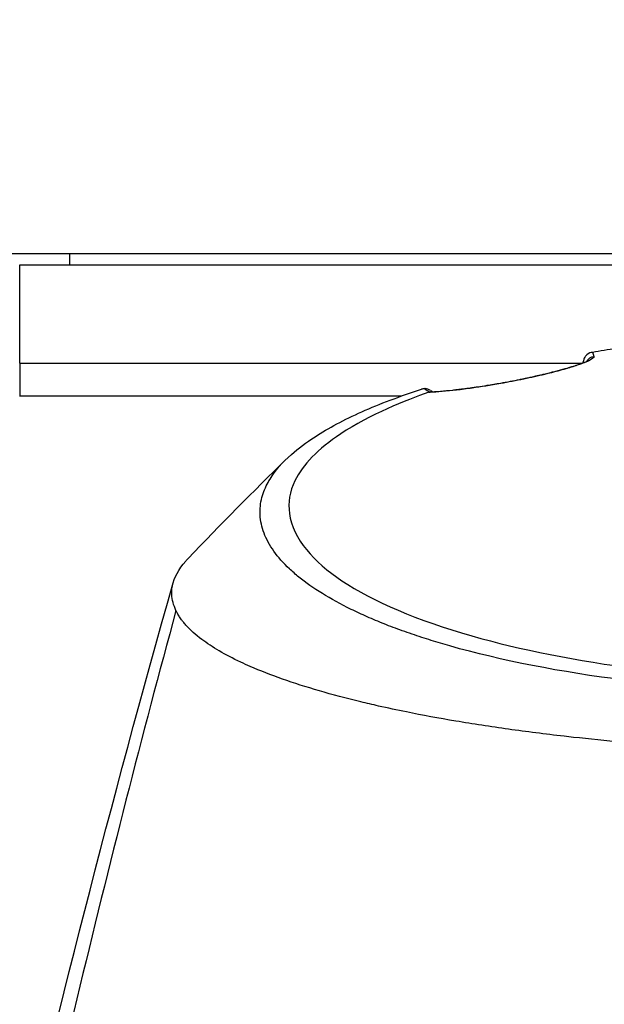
# Model space of a CAD drawing. Header units: millimetres. Extents: x 0 to 4378, y 0 to 2397.
# Tile 155 of 256: x 715 to 742, y 2086 to 2131. Entities that reach past the tile are written whole.
import ezdxf

# ---------------------------------------------------------------- set-up
doc = ezdxf.new("R2010")
doc.units = ezdxf.units.MM
doc.header["$LTSCALE"] = 0.2

# ---------------------------------------------------------------- blocks, each defined once
blk = doc.blocks.new('A$C67cfe5fe')
for p, q in [((-0.5, -55.7), (-39.432, -55.7)), ((-36.713, -55.7), (-36.721, -56.2)), ((-39, -56.2), (39, -56.2)), ((-39, -60.7), (-39, -56.2)), ((-39, -60.7), (-13.218, -60.7)), ((-39, -60.7), (-13.218, -60.7)), ((-39, -60.7), (-39, -62.2)), ((-13.181, -60.7), (-13.181, -60.7)), ((-13.181, -60.7), (-13.181, -60.7)), ((-13.181, -60.7), (-13.181, -60.7)), ((-13.172, -60.696), (-13.172, -60.696)), ((-39.006, -62.2), (-21.494, -62.2))]:
    blk.add_line(p, q)
blk.add_arc((0, 0), 86.413, 313.06048, 226.93952)
for centre, major_axis, ratio, start_param, end_param in [((-12.617, -60.896), (-0.486, -0.116), 0.997252, 4.629241, 5.460231), ((-21.932, -508.012), (-9.691, -453.026), 0.011347, 3.300548, 3.300597), ((-12.617, -60.896), (-0.486, -0.116), 0.997252, 5.53084, 5.530983), ((-16.874, -62.112), (-0.087, 0.492), 0.186354, 0, 0.125052), ((-17.668, -61.335), (-3.368, 0.401), 0.417964, 0.649777, 0.766903)]:
    blk.add_ellipse(centre, major_axis=major_axis, ratio=ratio, start_param=start_param, end_param=end_param)
for points, knots in [([(-12.751, -60.191), (-12.398, -60.13), (-12.039, -60.072), (-11.313, -59.961), (-10.946, -59.908), (-10.324, -59.824), (-10.071, -59.791), (-9.489, -59.718), (-9.153, -59.678), (-8.356, -59.589), (-7.898, -59.542), (-7.175, -59.474), (-6.907, -59.45), (-5.675, -59.347), (-4.695, -59.282), (-2.717, -59.187), (-1.718, -59.158), (-0.6, -59.148), (-0.362, -59.146), (-0.123, -59.145), (-0.004, -59.145)], [-1.260137, -1.260137, -1.260137, -1.260137, -1.13977, -1.13977, -1.019298, -1.019298, -0.938268, -0.938268, -0.827897, -0.827897, -0.68116, -0.68116, -0.598483, -0.598483, -0.299873, -0.299873, 0, 0, 0.035566, 0.071132, 0.071132, 0.071132, 0.071132]), ([(-12.691, -60.403), (-12.682, -60.444), (-12.746, -60.503), (-12.873, -60.568), (-12.886, -60.575), (-12.9, -60.582), (-12.914, -60.589), (-12.997, -60.628), (-13.102, -60.671), (-13.233, -60.719), (-13.298, -60.743), (-13.37, -60.768), (-13.451, -60.794), (-13.532, -60.821), (-13.614, -60.847), (-13.706, -60.875), (-13.769, -60.894), (-13.837, -60.914), (-13.915, -60.937), (-14.053, -60.977), (-14.181, -61.012), (-14.346, -61.056), (-14.407, -61.072), (-14.474, -61.089), (-14.549, -61.108), (-14.608, -61.123), (-14.667, -61.138), (-14.728, -61.153), (-14.811, -61.174), (-14.896, -61.194), (-14.983, -61.215), (-15.038, -61.228), (-15.089, -61.24), (-15.14, -61.252), (-15.23, -61.273), (-15.323, -61.294), (-15.454, -61.323), (-15.496, -61.332), (-15.537, -61.341), (-15.579, -61.35), (-15.641, -61.364), (-15.704, -61.377), (-15.767, -61.391), (-15.86, -61.411), (-15.927, -61.425), (-16.04, -61.447), (-16.055, -61.451), (-16.072, -61.454), (-16.09, -61.458), (-16.379, -61.516), (-16.674, -61.572), (-16.972, -61.625)], [0, 0, 0, 0, 0.25, 0.25, 0.25, 0.275957, 0.275957, 0.275957, 0.425518, 0.425518, 0.425518, 0.5, 0.5, 0.5, 0.573987, 0.573987, 0.573987, 0.625, 0.625, 0.625, 0.716202, 0.716202, 0.716202, 0.75, 0.75, 0.75, 0.776323, 0.776323, 0.776323, 0.8125, 0.8125, 0.8125, 0.835296, 0.835296, 0.835296, 0.875, 0.875, 0.875, 0.887583, 0.887583, 0.887583, 0.90625, 0.90625, 0.90625, 0.933682, 0.933682, 0.933682, 0.9375, 0.9375, 0.9375, 1, 1, 1, 1]), ([(-12.817, -60.207), (-12.896, -60.23), (-12.998, -60.294), (-13.055, -60.359), (-13.062, -60.368), (-13.069, -60.376), (-13.075, -60.384), (-13.101, -60.419), (-13.114, -60.424), (-13.148, -60.523), (-13.182, -60.621), (-13.177, -60.673), (-13.177, -60.68)], [0.0000145, 0.0000145, 0.0000145, 0.0000145, 0.4407612, 0.4407612, 0.4407612, 0.5, 0.5, 0.5, 0.75, 0.75, 0.75, 1, 1, 1, 1]), ([(-12.817, -60.207), (-12.806, -60.203), (-12.795, -60.201), (-12.773, -60.195), (-12.762, -60.193), (-12.751, -60.191)], [-0.007110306, -0.007110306, -0.007110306, -0.007110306, -0.003649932, -0.003649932, -0.000004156, -0.000004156, -0.000004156, -0.000004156]), ([(-16.961, -61.619), (-16.613, -61.558), (-16.249, -61.488), (-15.567, -61.345), (-15.239, -61.272), (-14.646, -61.13), (-14.374, -61.059), (-13.886, -60.924), (-13.671, -60.858), (-13.3, -60.734), (-13.152, -60.676), (-13.015, -60.612), (-12.983, -60.592), (-12.979, -60.589), (-12.979, -60.589), (-12.979, -60.589)], [0, 0, 0, 0, 0.1080701, 0.1080701, 0.2113879, 0.2113879, 0.3139872, 0.3139872, 0.4245451, 0.4245451, 0.5528617, 0.5528617, 0.6252629, 0.6252629, 0.6304154, 0.6304154, 0.6304154, 0.6304154]), ([(-16.972, -61.625), (-17.177, -61.662), (-17.383, -61.697), (-17.59, -61.73), (-17.729, -61.752), (-17.888, -61.777), (-18.026, -61.797), (-18.093, -61.807), (-18.156, -61.816), (-18.209, -61.824), (-18.308, -61.838), (-18.406, -61.851), (-18.504, -61.864), (-18.567, -61.873), (-18.63, -61.881), (-18.693, -61.889), (-18.773, -61.899), (-18.851, -61.909), (-18.929, -61.918), (-18.935, -61.919), (-18.942, -61.92), (-18.948, -61.92), (-19.023, -61.929), (-19.114, -61.94), (-19.161, -61.945), (-19.355, -61.966), (-19.539, -61.984), (-19.714, -61.999), (-19.907, -62.015), (-20.089, -62.027), (-20.254, -62.034)], [0, 0, 0, 0, 0.125, 0.125, 0.125, 0.2090035, 0.2090035, 0.2090035, 0.25, 0.25, 0.25, 0.3256794, 0.3256794, 0.3256794, 0.375, 0.375, 0.375, 0.4375, 0.4375, 0.4375, 0.442409, 0.442409, 0.442409, 0.5, 0.5, 0.5, 0.7377626, 0.7377626, 0.7377626, 0.9999993, 0.9999993, 0.9999993, 0.9999993]), ([(-20.168, -62.019), (-19.866, -62.007), (-19.466, -61.974), (-18.763, -61.893), (-18.521, -61.862), (-17.866, -61.771), (-17.42, -61.701), (-16.961, -61.619)], [0, 0, 0, 0, 0.1985143, 0.1985143, 0.2907776, 0.2907776, 0.4329571, 0.4329571, 0.4329571, 0.4329571]), ([(-3.067, -75.822), (-4.126, -75.794), (-5.172, -75.749), (-7.244, -75.623), (-8.265, -75.542), (-9.932, -75.379), (-10.592, -75.305), (-11.611, -75.177), (-11.978, -75.128), (-15.251, -74.664), (-17.895, -74.094), (-20.291, -73.351), (-20.433, -73.305), (-20.871, -73.163), (-21.175, -73.06), (-21.75, -72.853), (-22.029, -72.748), (-22.564, -72.536), (-22.824, -72.427), (-23.331, -72.204), (-23.576, -72.091), (-24.29, -71.742), (-24.73, -71.5), (-25.53, -71.006), (-25.889, -70.754), (-26.36, -70.372), (-26.504, -70.246), (-27.199, -69.591), (-27.591, -69.043), (-27.854, -68.343), (-27.895, -68.205), (-27.955, -67.928), (-27.974, -67.789), (-27.989, -67.512), (-27.986, -67.376), (-27.958, -67.111), (-27.934, -66.981), (-27.885, -66.792), (-27.867, -66.731), (-27.807, -66.554), (-27.758, -66.435), (-27.651, -66.214), (-27.593, -66.109), (-27.294, -65.626), (-26.967, -65.25), (-26.236, -64.604), (-25.874, -64.333), (-24.852, -63.672), (-24.133, -63.288), (-22.908, -62.742), (-22.475, -62.564), (-21.564, -62.221), (-21.084, -62.053), (-20.582, -61.893)], [0.000005, 0.000005, 0.000005, 0.000005, 0.319511, 0.319511, 0.639479, 0.639479, 0.852403, 0.852403, 0.973891, 0.973891, 1.947625, 1.947625, 2.010365, 2.010365, 2.139691, 2.139691, 2.265575, 2.265575, 2.393345, 2.393345, 2.521559, 2.521559, 2.781941, 2.781941, 3.041001, 3.041001, 3.166048, 3.166048, 3.692233, 3.692233, 3.821507, 3.821507, 3.951206, 3.951206, 4.07808, 4.07808, 4.201324, 4.201324, 4.258471, 4.258471, 4.368502, 4.368502, 4.468635, 4.468635, 4.831764, 4.831764, 5.102761, 5.102761, 5.508805, 5.508805, 5.711646, 5.711646, 5.914059, 5.914059, 5.914059, 5.914059]), ([(-20.254, -62.034), (-21.316, -62.409), (-22.924, -63.036), (-25.326, -64.626), (-26.033, -65.35), (-26.63, -66.585), (-26.71, -67.081), (-26.475, -68.751), (-25.525, -69.8), (-22.805, -71.618), (-20.784, -72.476), (-16.051, -73.826), (-13.47, -74.336), (-9.424, -74.853), (-8.146, -74.981), (-5.708, -75.163), (-4.554, -75.225), (-2.295, -75.303), (-1.147, -75.323), (-0.009, -75.323)], [-5.847616, -5.847616, -5.847616, -5.847616, -5.038817, -5.038817, -4.426364, -4.426364, -4.019655, -4.019655, -3.083823, -3.083823, -2.043533, -2.043533, -1.111663, -1.111663, -0.700523, -0.700523, -0.341482, -0.341482, 0, 0, 0, 0]), ([(-20.451, -61.868), (-20.476, -61.87), (-20.499, -61.873), (-20.544, -61.882), (-20.564, -61.887), (-20.582, -61.893)], [-0.01640349, -0.01640349, -0.01640349, -0.01640349, -0.00821386, -0.00821386, -0.00002089, -0.00002089, -0.00002089, -0.00002089]), ([(-20.171, -61.955), (-20.25, -61.9), (-20.339, -61.865), (-20.422, -61.866), (-20.432, -61.866), (-20.441, -61.867), (-20.451, -61.868)], [0.4974398, 0.4974398, 0.4974398, 0.4974398, 0.9461679, 0.9461679, 0.9461679, 0.9999981, 0.9999981, 0.9999981, 0.9999981]), ([(-20.254, -62.034), (-20.247, -62.032), (-20.24, -62.03), (-20.225, -62.026), (-20.218, -62.025), (-20.209, -62.023)], [0.000001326, 0.000001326, 0.000001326, 0.000001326, 0.003011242, 0.003011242, 0.005941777, 0.005941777, 0.005941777, 0.005941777]), ([(-31.839, -72.029), (-31.944, -71.781), (-32.024, -71.56), (-32.034, -71.251), (-32.034, -71.215), (-32.03, -71.085), (-32.018, -70.99), (-31.923, -70.517), (-31.72, -70.14), (-31.358, -69.725), (-31.321, -69.685), (-31.282, -69.644)], [0.0002343, 0.0002343, 0.0002343, 0.0002343, 0.3196338, 0.3196338, 0.3611236, 0.3611236, 0.4717969, 0.4717969, 0.9144158, 0.9144158, 0.9626649, 0.9626649, 0.9626649, 0.9626649]), ([(-3.067, -78.543), (-3.505, -78.532), (-3.941, -78.518), (-4.374, -78.502), (-4.856, -78.485), (-5.334, -78.464), (-5.81, -78.442), (-6.287, -78.419), (-6.761, -78.393), (-7.232, -78.366), (-7.704, -78.339), (-8.173, -78.309), (-8.639, -78.277), (-9.57, -78.213), (-10.488, -78.14), (-11.394, -78.059), (-12.144, -77.991), (-12.885, -77.917), (-13.617, -77.836), (-13.763, -77.82), (-13.909, -77.804), (-14.054, -77.787), (-14.926, -77.688), (-15.776, -77.58), (-16.601, -77.464), (-17.43, -77.348), (-18.235, -77.224), (-19.015, -77.093), (-19.795, -76.961), (-20.549, -76.822), (-21.276, -76.675), (-21.713, -76.586), (-22.139, -76.495), (-22.556, -76.402), (-22.832, -76.339), (-23.102, -76.276), (-23.366, -76.212), (-24.036, -76.05), (-24.669, -75.882), (-25.267, -75.708), (-25.868, -75.534), (-26.433, -75.353), (-26.961, -75.167), (-27.489, -74.981), (-27.98, -74.789), (-28.433, -74.592), (-28.584, -74.526), (-28.73, -74.459), (-28.873, -74.392), (-29.59, -74.054), (-30.182, -73.707), (-30.653, -73.352), (-30.94, -73.137), (-31.182, -72.919), (-31.379, -72.699), (-31.428, -72.644), (-31.474, -72.588), (-31.518, -72.533), (-31.529, -72.519), (-31.539, -72.505), (-31.55, -72.491), (-31.561, -72.477), (-31.571, -72.463), (-31.581, -72.449), (-31.602, -72.422), (-31.622, -72.394), (-31.641, -72.366), (-31.66, -72.338), (-31.679, -72.31), (-31.697, -72.282), (-31.714, -72.254), (-31.732, -72.226), (-31.748, -72.198), (-31.765, -72.17), (-31.781, -72.142), (-31.796, -72.114), (-31.812, -72.086), (-31.826, -72.058), (-31.839, -72.029)], [0, 0, 0, 0, 0.0296065, 0.0296065, 0.0296065, 0.0625552, 0.0625552, 0.0625552, 0.0956223, 0.0956223, 0.0956223, 0.1287583, 0.1287583, 0.1287583, 0.1950345, 0.1950345, 0.1950345, 0.25, 0.25, 0.25, 0.2609996, 0.2609996, 0.2609996, 0.3271356, 0.3271356, 0.3271356, 0.3936018, 0.3936018, 0.3936018, 0.4600955, 0.4600955, 0.4600955, 0.5, 0.5, 0.5, 0.5264171, 0.5264171, 0.5264171, 0.593228, 0.593228, 0.593228, 0.6604161, 0.6604161, 0.6604161, 0.7276097, 0.7276097, 0.7276097, 0.75, 0.75, 0.75, 0.8628411, 0.8628411, 0.8628411, 0.9313886, 0.9313886, 0.9313886, 0.9485533, 0.9485533, 0.9485533, 0.9528443, 0.9528443, 0.9528443, 0.957135, 0.957135, 0.957135, 0.9657149, 0.9657149, 0.9657149, 0.9742923, 0.9742923, 0.9742923, 0.9828662, 0.9828662, 0.9828662, 0.9914358, 0.9914358, 0.9914358, 0.999992, 0.999992, 0.999992, 0.999992])]:
    blk.add_open_spline(points, degree=3, knots=knots)
for points in [[(-12.751, -60.191), (-12.731, -60.247), (-12.712, -60.315), (-12.691, -60.403)], [(-13.179, -60.684), (-13.178, -60.67), (-13.177, -60.656), (-13.175, -60.642)], [(-13.176, -60.683), (-13.177, -60.682), (-13.177, -60.681), (-13.177, -60.68)], [(-20.209, -62.023), (-20.196, -62.021), (-20.182, -62.02), (-20.168, -62.02)], [(-20.164, -61.948), (-20.133, -61.97), (-20.099, -61.992), (-20.064, -62.014)], [(-31.282, -69.644), (-29.803, -68.084), (-28.288, -66.57), (-26.798, -65.112)], [(-39.65, -100.497), (-37.358, -90.848), (-34.819, -80.793), (-31.966, -70.756)], [(-31.839, -72.031), (-34.917, -83.326), (-37.904, -95.795), (-40.725, -109.077)]]:
    blk.add_open_spline(points, degree=3)

msp = doc.modelspace()

# ---------------------------------------------------------------- block references
msp.add_blockref('A$C67cfe5fe', (754.283, 2176.398))

doc.saveas('drawing.dxf')
